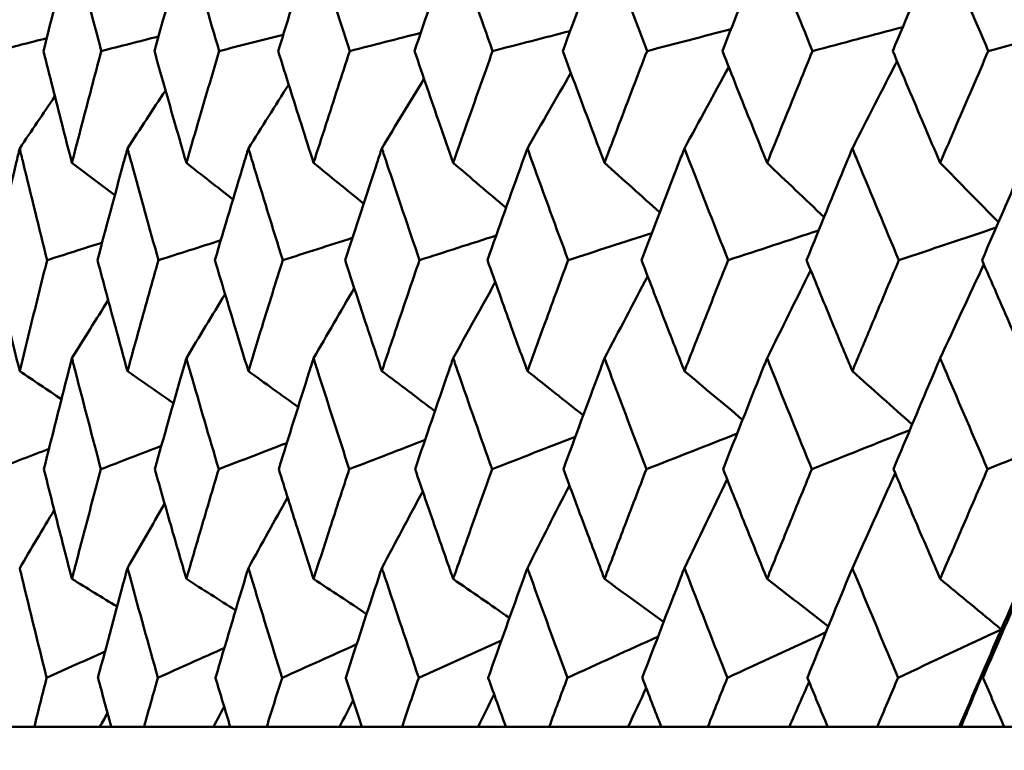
# Model space of a CAD drawing. Header units: millimetres. Extents: x 123 to 2417, y 726 to 3130.
# Tile 78 of 244: x 722.14 to 727.35, y 950.19 to 954.06. Entities that reach past the tile are written whole.
import ezdxf

# ---------------------------------------------------------------- set-up
doc = ezdxf.new("R2010")
doc.units = ezdxf.units.MM
doc.header["$LTSCALE"] = 12
doc.layers.add('Widoczne (ISO)', color=7, linetype='Continuous', lineweight=50)

msp = doc.modelspace()

# ---------------------------------------------------------------- linework, layer by layer
at = {"layer": 'Widoczne (ISO)'}
for p, q in [((722.066, 950.3133), (722.2195, 950.3133)), ((722.5668, 950.3133), (722.2195, 950.3133)), ((722.6262, 950.3133), (722.5668, 950.3133)), ((722.6262, 950.3133), (722.8, 950.3133)), ((723.1671, 950.3133), (722.8, 950.3133)), ((723.256, 950.3133), (723.1671, 950.3133)), ((723.256, 950.3133), (723.4493, 950.3133)), ((723.8347, 950.3133), (723.4493, 950.3133)), ((723.9529, 950.3133), (723.8347, 950.3133)), ((723.9529, 950.3133), (724.1648, 950.3133)), ((724.5671, 950.3133), (724.1648, 950.3133)), ((724.714, 950.3133), (724.5671, 950.3133)), ((724.714, 950.3133), (724.9438, 950.3133)), ((725.3613, 950.3133), (724.9438, 950.3133)), ((725.5363, 950.3133), (725.3613, 950.3133)), ((725.5363, 950.3133), (725.7832, 950.3133)), ((726.2142, 950.3133), (725.7832, 950.3133)), ((726.4167, 950.3133), (726.2142, 950.3133)), ((726.4167, 950.3133), (726.6796, 950.3133)), ((727.1133, 950.3133), (726.6796, 950.3133)), ((727.1225, 950.3133), (727.1133, 950.3133)), ((727.3516, 950.3133), (727.1225, 950.3133)), ((727.3516, 950.3133), (727.6295, 950.3133))]:
    msp.add_line(p, q, dxfattribs=at)
msp.add_circle((740.2385, 990.3133), 50, dxfattribs=at)
for points, knots in [([(722.4184, 954.487), (722.4118, 954.4614), (722.4053, 954.4359), (722.3545, 954.2373), (722.3109, 954.0642), (722.2679, 953.8912)], [0.07138254, 0.07138254, 0.07138254, 0.07138254, 0.08018544, 0.08018544, 0.13983561, 0.13983561, 0.13983561, 0.13983561]), ([(722.5739, 953.8912), (722.528, 954.0642), (722.4828, 954.2372), (722.4316, 954.4358), (722.425, 954.4614), (722.4184, 954.487)], [0.02053386, 0.02053386, 0.02053386, 0.02053386, 0.08016461, 0.08016461, 0.08898694, 0.08898694, 0.08898694, 0.08898694]), ([(723.0237, 954.487), (723.0163, 954.4614), (723.009, 954.4359), (722.952, 954.2373), (722.903, 954.0642), (722.8546, 953.8912)], [0.07138254, 0.07138254, 0.07138254, 0.07138254, 0.08018544, 0.08018544, 0.13983561, 0.13983561, 0.13983561, 0.13983561]), ([(723.1977, 953.8912), (723.1465, 954.0642), (723.0959, 954.2372), (723.0385, 954.4358), (723.0311, 954.4614), (723.0237, 954.487)], [0.02053386, 0.02053386, 0.02053386, 0.02053386, 0.08016461, 0.08016461, 0.08898694, 0.08898694, 0.08898694, 0.08898694]), ([(723.6969, 954.487), (723.6888, 954.4614), (723.6807, 954.4359), (723.6177, 954.2373), (723.5635, 954.0642), (723.5098, 953.8912)], [0.07138254, 0.07138254, 0.07138254, 0.07138254, 0.08018544, 0.08018544, 0.13983561, 0.13983561, 0.13983561, 0.13983561]), ([(723.8887, 953.8912), (723.8323, 954.0642), (723.7766, 954.2372), (723.7132, 954.4358), (723.7051, 954.4614), (723.6969, 954.487)], [0.02053386, 0.02053386, 0.02053386, 0.02053386, 0.08016461, 0.08016461, 0.08898694, 0.08898694, 0.08898694, 0.08898694]), ([(724.4354, 954.487), (724.4266, 954.4614), (724.4177, 954.4359), (724.3491, 954.2373), (724.2898, 954.0642), (724.2311, 953.8912)], [0.07138254, 0.07138254, 0.07138254, 0.07138254, 0.08018544, 0.08018544, 0.13983561, 0.13983561, 0.13983561, 0.13983561]), ([(724.6442, 953.8912), (724.583, 954.0642), (724.5223, 954.2372), (724.4532, 954.4358), (724.4443, 954.4614), (724.4354, 954.487)], [0.02053386, 0.02053386, 0.02053386, 0.02053386, 0.08016461, 0.08016461, 0.08898694, 0.08898694, 0.08898694, 0.08898694]), ([(725.2363, 954.487), (725.2268, 954.4614), (725.2172, 954.4359), (725.1431, 954.2373), (725.0791, 954.0642), (725.0156, 953.8912)], [0.07138254, 0.07138254, 0.07138254, 0.07138254, 0.08018544, 0.08018544, 0.13983561, 0.13983561, 0.13983561, 0.13983561]), ([(725.4613, 953.8912), (725.3954, 954.0642), (725.33, 954.2372), (725.2555, 954.4358), (725.2459, 954.4614), (725.2363, 954.487)], [0.02053386, 0.02053386, 0.02053386, 0.02053386, 0.08016461, 0.08016461, 0.08898694, 0.08898694, 0.08898694, 0.08898694]), ([(726.0964, 954.487), (726.0862, 954.4614), (726.076, 954.4359), (725.9967, 954.2373), (725.9281, 954.0642), (725.8601, 953.8912)], [0.07138254, 0.07138254, 0.07138254, 0.07138254, 0.08018544, 0.08018544, 0.13983561, 0.13983561, 0.13983561, 0.13983561]), ([(726.3367, 953.8912), (726.2664, 954.0642), (726.1965, 954.2372), (726.1169, 954.4358), (726.1066, 954.4614), (726.0964, 954.487)], [0.02053386, 0.02053386, 0.02053386, 0.02053386, 0.08016461, 0.08016461, 0.08898694, 0.08898694, 0.08898694, 0.08898694]), ([(727.0123, 954.487), (727.0015, 954.4614), (726.9906, 954.4359), (726.9065, 954.2373), (726.8337, 954.0642), (726.7614, 953.8912)], [0.07138254, 0.07138254, 0.07138254, 0.07138254, 0.08018544, 0.08018544, 0.13983561, 0.13983561, 0.13983561, 0.13983561]), ([(727.267, 953.8912), (727.1925, 954.0642), (727.1185, 954.2372), (727.034, 954.4358), (727.0232, 954.4614), (727.0123, 954.487)], [0.02053386, 0.02053386, 0.02053386, 0.02053386, 0.08016461, 0.08016461, 0.08898694, 0.08898694, 0.08898694, 0.08898694]), ([(722.2679, 953.8912), (722.3003, 953.7614), (722.3331, 953.6317), (722.3835, 953.4344), (722.4009, 953.3667), (722.4184, 953.299)], [0.01681985, 0.01681985, 0.01681985, 0.01681985, 0.06159108, 0.06159108, 0.08495433, 0.08495433, 0.08495433, 0.08495433]), ([(722.4184, 953.299), (722.4359, 953.3667), (722.4535, 953.4343), (722.5051, 953.6317), (722.5393, 953.7614), (722.5739, 953.8912)], [0.03825175, 0.03825175, 0.03825175, 0.03825175, 0.06160817, 0.06160817, 0.10638617, 0.10638617, 0.10638617, 0.10638617]), ([(722.8546, 953.8912), (722.8911, 953.7614), (722.9279, 953.6317), (722.9846, 953.4344), (723.0041, 953.3667), (723.0237, 953.299)], [0.01681985, 0.01681985, 0.01681985, 0.01681985, 0.06159108, 0.06159108, 0.08495433, 0.08495433, 0.08495433, 0.08495433]), ([(723.0237, 953.299), (723.0433, 953.3667), (723.063, 953.4343), (723.1208, 953.6317), (723.159, 953.7614), (723.1977, 953.8912)], [0.03825175, 0.03825175, 0.03825175, 0.03825175, 0.06160817, 0.06160817, 0.10638617, 0.10638617, 0.10638617, 0.10638617]), ([(723.5098, 953.8912), (723.5503, 953.7614), (723.5911, 953.6317), (723.6537, 953.4344), (723.6753, 953.3667), (723.6969, 953.299)], [0.01681985, 0.01681985, 0.01681985, 0.01681985, 0.06159108, 0.06159108, 0.08495433, 0.08495433, 0.08495433, 0.08495433]), ([(723.6969, 953.299), (723.7186, 953.3667), (723.7403, 953.4343), (723.804, 953.6317), (723.8462, 953.7614), (723.8887, 953.8912)], [0.03825175, 0.03825175, 0.03825175, 0.03825175, 0.06160817, 0.06160817, 0.10638617, 0.10638617, 0.10638617, 0.10638617]), ([(724.2311, 953.8912), (724.2754, 953.7614), (724.3199, 953.6317), (724.3883, 953.4344), (724.4118, 953.3667), (724.4354, 953.299)], [0.01681985, 0.01681985, 0.01681985, 0.01681985, 0.06159108, 0.06159108, 0.08495433, 0.08495433, 0.08495433, 0.08495433]), ([(724.4354, 953.299), (724.459, 953.3667), (724.4827, 953.4343), (724.5521, 953.6317), (724.598, 953.7614), (724.6442, 953.8912)], [0.03825175, 0.03825175, 0.03825175, 0.03825175, 0.06160817, 0.06160817, 0.10638617, 0.10638617, 0.10638617, 0.10638617]), ([(725.0156, 953.8912), (725.0634, 953.7614), (725.1116, 953.6317), (725.1854, 953.4344), (725.2108, 953.3667), (725.2363, 953.299)], [0.01681985, 0.01681985, 0.01681985, 0.01681985, 0.06159108, 0.06159108, 0.08495433, 0.08495433, 0.08495433, 0.08495433]), ([(725.2363, 953.299), (725.2618, 953.3667), (725.2873, 953.4343), (725.3621, 953.6317), (725.4116, 953.7614), (725.4613, 953.8912)], [0.03825175, 0.03825175, 0.03825175, 0.03825175, 0.06160817, 0.06160817, 0.10638617, 0.10638617, 0.10638617, 0.10638617]), ([(725.8601, 953.8912), (725.9114, 953.7614), (725.963, 953.6317), (726.042, 953.4344), (726.0692, 953.3667), (726.0964, 953.299)], [0.01681985, 0.01681985, 0.01681985, 0.01681985, 0.06159108, 0.06159108, 0.08495433, 0.08495433, 0.08495433, 0.08495433]), ([(726.0964, 953.299), (726.1236, 953.3667), (726.151, 953.4343), (726.2309, 953.6317), (726.2836, 953.7614), (726.3367, 953.8912)], [0.03825175, 0.03825175, 0.03825175, 0.03825175, 0.06160817, 0.06160817, 0.10638617, 0.10638617, 0.10638617, 0.10638617]), ([(726.7614, 953.8912), (726.8159, 953.7614), (726.8707, 953.6317), (726.9546, 953.4344), (726.9834, 953.3667), (727.0123, 953.299)], [0.01681985, 0.01681985, 0.01681985, 0.01681985, 0.06159108, 0.06159108, 0.08495433, 0.08495433, 0.08495433, 0.08495433]), ([(727.0123, 953.299), (727.0412, 953.3667), (727.0702, 953.4343), (727.1549, 953.6317), (727.2108, 953.7614), (727.267, 953.8912)], [0.03825175, 0.03825175, 0.03825175, 0.03825175, 0.06160817, 0.06160817, 0.10638617, 0.10638617, 0.10638617, 0.10638617]), ([(722.142, 953.376), (722.1359, 953.3508), (722.1299, 953.3257), (722.0826, 953.1282), (722.042, 952.956), (722.002, 952.7837)], [0.07597559, 0.07597559, 0.07597559, 0.07597559, 0.08464777, 0.08464777, 0.14401425, 0.14401425, 0.14401425, 0.14401425]), ([(722.2871, 952.7837), (722.2442, 952.9559), (722.2019, 953.1281), (722.1542, 953.3255), (722.1481, 953.3508), (722.142, 953.376)], [0.02530969, 0.02530969, 0.02530969, 0.02530969, 0.08465152, 0.08465152, 0.09334823, 0.09334823, 0.09334823, 0.09334823]), ([(722.7124, 953.376), (722.7055, 953.3508), (722.6987, 953.3257), (722.6451, 953.1282), (722.599, 952.956), (722.5536, 952.7837)], [0.07597559, 0.07597559, 0.07597559, 0.07597559, 0.08464777, 0.08464777, 0.14401425, 0.14401425, 0.14401425, 0.14401425]), ([(722.8762, 952.7837), (722.8278, 952.9559), (722.7801, 953.1281), (722.7262, 953.3255), (722.7193, 953.3508), (722.7124, 953.376)], [0.02530969, 0.02530969, 0.02530969, 0.02530969, 0.08465152, 0.08465152, 0.09334823, 0.09334823, 0.09334823, 0.09334823]), ([(723.352, 953.376), (723.3444, 953.3508), (723.3367, 953.3257), (723.2771, 953.1282), (723.2257, 952.956), (723.1749, 952.7837)], [0.07597559, 0.07597559, 0.07597559, 0.07597559, 0.08464777, 0.08464777, 0.14401425, 0.14401425, 0.14401425, 0.14401425]), ([(723.5338, 952.7837), (723.4802, 952.9559), (723.4273, 953.1281), (723.3673, 953.3255), (723.3596, 953.3508), (723.352, 953.376)], [0.02530969, 0.02530969, 0.02530969, 0.02530969, 0.08465152, 0.08465152, 0.09334823, 0.09334823, 0.09334823, 0.09334823]), ([(724.0582, 953.376), (724.0498, 953.3508), (724.0415, 953.3257), (723.9761, 953.1282), (723.9196, 952.956), (723.8637, 952.7837)], [0.07597559, 0.07597559, 0.07597559, 0.07597559, 0.08464777, 0.08464777, 0.14401425, 0.14401425, 0.14401425, 0.14401425]), ([(724.2573, 952.7837), (724.1987, 952.9559), (724.1408, 953.1281), (724.075, 953.3255), (724.0666, 953.3508), (724.0582, 953.376)], [0.02530969, 0.02530969, 0.02530969, 0.02530969, 0.08465152, 0.08465152, 0.09334823, 0.09334823, 0.09334823, 0.09334823]), ([(724.8283, 953.376), (724.8192, 953.3508), (724.8101, 953.3257), (724.7392, 953.1282), (724.6778, 952.956), (724.617, 952.7837)], [0.07597559, 0.07597559, 0.07597559, 0.07597559, 0.08464777, 0.08464777, 0.14401425, 0.14401425, 0.14401425, 0.14401425]), ([(725.0439, 952.7837), (724.9806, 952.9559), (724.9178, 953.1281), (724.8465, 953.3255), (724.8374, 953.3508), (724.8283, 953.376)], [0.02530969, 0.02530969, 0.02530969, 0.02530969, 0.08465152, 0.08465152, 0.09334823, 0.09334823, 0.09334823, 0.09334823]), ([(725.6592, 953.376), (725.6494, 953.3508), (725.6397, 953.3257), (725.5635, 953.1282), (725.4975, 952.956), (725.432, 952.7837)], [0.07597559, 0.07597559, 0.07597559, 0.07597559, 0.08464777, 0.08464777, 0.14401425, 0.14401425, 0.14401425, 0.14401425]), ([(725.8904, 952.7837), (725.8226, 952.9559), (725.7553, 953.1281), (725.6787, 953.3255), (725.6689, 953.3508), (725.6592, 953.376)], [0.02530969, 0.02530969, 0.02530969, 0.02530969, 0.08465152, 0.08465152, 0.09334823, 0.09334823, 0.09334823, 0.09334823]), ([(726.5476, 953.376), (726.5372, 953.3508), (726.5269, 953.3257), (726.4457, 953.1282), (726.3753, 952.956), (726.3054, 952.7837)], [0.07597559, 0.07597559, 0.07597559, 0.07597559, 0.08464777, 0.08464777, 0.14401425, 0.14401425, 0.14401425, 0.14401425]), ([(726.7936, 952.7837), (726.7215, 952.9559), (726.6499, 953.1281), (726.5684, 953.3255), (726.558, 953.3508), (726.5476, 953.376)], [0.02530969, 0.02530969, 0.02530969, 0.02530969, 0.08465152, 0.08465152, 0.09334823, 0.09334823, 0.09334823, 0.09334823]), ([(727.4901, 953.376), (727.4791, 953.3508), (727.4681, 953.3257), (727.3823, 953.1282), (727.3078, 952.956), (727.2339, 952.7837)], [0.07597559, 0.07597559, 0.07597559, 0.07597559, 0.08464777, 0.08464777, 0.14401425, 0.14401425, 0.14401425, 0.14401425]), ([(722.002, 952.7837), (722.0294, 952.6663), (722.0572, 952.549), (722.104, 952.3532), (722.1229, 952.2747), (722.142, 952.1962)], [0.02104899, 0.02104899, 0.02104899, 0.02104899, 0.0615671, 0.0615671, 0.08866561, 0.08866561, 0.08866561, 0.08866561]), ([(722.142, 952.1962), (722.161, 952.2747), (722.1802, 952.3531), (722.2284, 952.549), (722.2576, 952.6663), (722.2871, 952.7837)], [0.03448054, 0.03448054, 0.03448054, 0.03448054, 0.06157222, 0.06157222, 0.10209717, 0.10209717, 0.10209717, 0.10209717]), ([(722.5536, 952.7837), (722.5848, 952.6663), (722.6163, 952.549), (722.6694, 952.3532), (722.6908, 952.2747), (722.7124, 952.1962)], [0.02104899, 0.02104899, 0.02104899, 0.02104899, 0.0615671, 0.0615671, 0.08866561, 0.08866561, 0.08866561, 0.08866561]), ([(722.7124, 952.1962), (722.734, 952.2747), (722.7556, 952.3531), (722.8101, 952.549), (722.843, 952.6663), (722.8762, 952.7837)], [0.03448054, 0.03448054, 0.03448054, 0.03448054, 0.06157222, 0.06157222, 0.10209717, 0.10209717, 0.10209717, 0.10209717]), ([(723.1749, 952.7837), (723.2098, 952.6663), (723.245, 952.549), (723.3042, 952.3532), (723.328, 952.2747), (723.352, 952.1962)], [0.02104899, 0.02104899, 0.02104899, 0.02104899, 0.0615671, 0.0615671, 0.08866561, 0.08866561, 0.08866561, 0.08866561]), ([(723.352, 952.1962), (723.3759, 952.2747), (723.4, 952.3531), (723.4605, 952.549), (723.497, 952.6663), (723.5338, 952.7837)], [0.03448054, 0.03448054, 0.03448054, 0.03448054, 0.06157222, 0.06157222, 0.10209717, 0.10209717, 0.10209717, 0.10209717]), ([(723.8637, 952.7837), (723.902, 952.6663), (723.9407, 952.549), (724.0057, 952.3532), (724.0319, 952.2747), (724.0582, 952.1962)], [0.02104899, 0.02104899, 0.02104899, 0.02104899, 0.0615671, 0.0615671, 0.08866561, 0.08866561, 0.08866561, 0.08866561]), ([(724.0582, 952.1962), (724.0845, 952.2747), (724.1109, 952.3531), (724.1771, 952.549), (724.2171, 952.6663), (724.2573, 952.7837)], [0.03448054, 0.03448054, 0.03448054, 0.03448054, 0.06157222, 0.06157222, 0.10209717, 0.10209717, 0.10209717, 0.10209717]), ([(724.617, 952.7837), (724.6588, 952.6663), (724.7008, 952.549), (724.7713, 952.3532), (724.7997, 952.2747), (724.8283, 952.1962)], [0.02104899, 0.02104899, 0.02104899, 0.02104899, 0.0615671, 0.0615671, 0.08866561, 0.08866561, 0.08866561, 0.08866561]), ([(724.8283, 952.1962), (724.8568, 952.2747), (724.8854, 952.3531), (724.9571, 952.549), (725.0004, 952.6663), (725.0439, 952.7837)], [0.03448054, 0.03448054, 0.03448054, 0.03448054, 0.06157222, 0.06157222, 0.10209717, 0.10209717, 0.10209717, 0.10209717]), ([(725.432, 952.7837), (725.4769, 952.6663), (725.5221, 952.549), (725.598, 952.3532), (725.6285, 952.2747), (725.6592, 952.1962)], [0.02104899, 0.02104899, 0.02104899, 0.02104899, 0.0615671, 0.0615671, 0.08866561, 0.08866561, 0.08866561, 0.08866561]), ([(725.6592, 952.1962), (725.6898, 952.2747), (725.7205, 952.3531), (725.7975, 952.549), (725.8438, 952.6663), (725.8904, 952.7837)], [0.03448054, 0.03448054, 0.03448054, 0.03448054, 0.06157222, 0.06157222, 0.10209717, 0.10209717, 0.10209717, 0.10209717]), ([(726.3054, 952.7837), (726.3534, 952.6663), (726.4016, 952.549), (726.4825, 952.3532), (726.515, 952.2747), (726.5476, 952.1962)], [0.02104899, 0.02104899, 0.02104899, 0.02104899, 0.0615671, 0.0615671, 0.08866561, 0.08866561, 0.08866561, 0.08866561]), ([(726.5476, 952.1962), (726.5802, 952.2747), (726.6129, 952.3531), (726.6948, 952.549), (726.7441, 952.6663), (726.7936, 952.7837)], [0.03448054, 0.03448054, 0.03448054, 0.03448054, 0.06157222, 0.06157222, 0.10209717, 0.10209717, 0.10209717, 0.10209717]), ([(727.2339, 952.7837), (727.2846, 952.6663), (727.3357, 952.549), (727.4212, 952.3532), (727.4556, 952.2747), (727.4901, 952.1962)], [0.02104899, 0.02104899, 0.02104899, 0.02104899, 0.0615671, 0.0615671, 0.08866561, 0.08866561, 0.08866561, 0.08866561]), ([(722.4184, 952.2646), (722.4122, 952.2404), (722.406, 952.2162), (722.356, 952.0204), (722.3127, 951.8488), (722.2701, 951.6772)], [0.0806421, 0.0806421, 0.0806421, 0.0806421, 0.08897282, 0.08897282, 0.14811965, 0.14811965, 0.14811965, 0.14811965]), ([(722.5716, 951.6772), (722.5262, 951.8487), (722.4813, 952.0202), (722.4309, 952.216), (722.4246, 952.2403), (722.4184, 952.2646)], [0.02983351, 0.02983351, 0.02983351, 0.02983351, 0.0889495, 0.0889495, 0.09731113, 0.09731113, 0.09731113, 0.09731113]), ([(723.0237, 952.2646), (723.0167, 952.2404), (723.0098, 952.2162), (722.9536, 952.0204), (722.905, 951.8488), (722.857, 951.6772)], [0.0806421, 0.0806421, 0.0806421, 0.0806421, 0.08897282, 0.08897282, 0.14811965, 0.14811965, 0.14811965, 0.14811965]), ([(723.1951, 951.6772), (723.1444, 951.8487), (723.0942, 952.0202), (723.0377, 952.216), (723.0307, 952.2403), (723.0237, 952.2646)], [0.02983351, 0.02983351, 0.02983351, 0.02983351, 0.0889495, 0.0889495, 0.09731113, 0.09731113, 0.09731113, 0.09731113]), ([(723.6969, 952.2646), (723.6892, 952.2404), (723.6816, 952.2162), (723.6195, 952.0204), (723.5657, 951.8488), (723.5125, 951.6772)], [0.0806421, 0.0806421, 0.0806421, 0.0806421, 0.08897282, 0.08897282, 0.14811965, 0.14811965, 0.14811965, 0.14811965]), ([(723.8859, 951.6772), (723.83, 951.8487), (723.7748, 952.0202), (723.7124, 952.216), (723.7046, 952.2403), (723.6969, 952.2646)], [0.02983351, 0.02983351, 0.02983351, 0.02983351, 0.0889495, 0.0889495, 0.09731113, 0.09731113, 0.09731113, 0.09731113]), ([(724.4354, 952.2646), (724.4271, 952.2404), (724.4187, 952.2162), (724.351, 952.0204), (724.2923, 951.8488), (724.2341, 951.6772)], [0.0806421, 0.0806421, 0.0806421, 0.0806421, 0.08897282, 0.08897282, 0.14811965, 0.14811965, 0.14811965, 0.14811965]), ([(724.6412, 951.6772), (724.5805, 951.8487), (724.5203, 952.0202), (724.4523, 952.216), (724.4438, 952.2403), (724.4354, 952.2646)], [0.02983351, 0.02983351, 0.02983351, 0.02983351, 0.0889495, 0.0889495, 0.09731113, 0.09731113, 0.09731113, 0.09731113]), ([(725.2363, 952.2646), (725.2273, 952.2404), (725.2182, 952.2162), (725.1452, 952.0204), (725.0817, 951.8488), (725.0187, 951.6772)], [0.0806421, 0.0806421, 0.0806421, 0.0806421, 0.08897282, 0.08897282, 0.14811965, 0.14811965, 0.14811965, 0.14811965]), ([(725.458, 951.6772), (725.3927, 951.8487), (725.3278, 952.0202), (725.2545, 952.216), (725.2454, 952.2403), (725.2363, 952.2646)], [0.02983351, 0.02983351, 0.02983351, 0.02983351, 0.0889495, 0.0889495, 0.09731113, 0.09731113, 0.09731113, 0.09731113]), ([(726.0964, 952.2646), (726.0867, 952.2404), (726.0771, 952.2162), (725.999, 952.0204), (725.931, 951.8488), (725.8635, 951.6772)], [0.0806421, 0.0806421, 0.0806421, 0.0806421, 0.08897282, 0.08897282, 0.14811965, 0.14811965, 0.14811965, 0.14811965]), ([(726.3332, 951.6772), (726.2635, 951.8487), (726.1942, 952.0202), (726.1158, 952.216), (726.1061, 952.2403), (726.0964, 952.2646)], [0.02983351, 0.02983351, 0.02983351, 0.02983351, 0.0889495, 0.0889495, 0.09731113, 0.09731113, 0.09731113, 0.09731113]), ([(727.0123, 952.2646), (727.002, 952.2404), (726.9918, 952.2162), (726.9089, 952.0204), (726.8367, 951.8488), (726.765, 951.6772)], [0.0806421, 0.0806421, 0.0806421, 0.0806421, 0.08897282, 0.08897282, 0.14811965, 0.14811965, 0.14811965, 0.14811965]), ([(727.2632, 951.6772), (727.1894, 951.8487), (727.1161, 952.0202), (727.0329, 952.216), (727.0226, 952.2403), (727.0123, 952.2646)], [0.02983351, 0.02983351, 0.02983351, 0.02983351, 0.0889495, 0.0889495, 0.09731113, 0.09731113, 0.09731113, 0.09731113]), ([(722.2701, 951.6772), (722.2964, 951.5723), (722.3229, 951.4675), (722.3724, 951.2737), (722.3953, 951.1848), (722.4184, 951.0959)], [0.02528165, 0.02528165, 0.02528165, 0.02528165, 0.06150593, 0.06150593, 0.09223152, 0.09223152, 0.09223152, 0.09223152]), ([(722.4184, 951.0959), (722.4415, 951.1848), (722.4647, 951.2737), (722.5157, 951.4674), (722.5436, 951.5723), (722.5716, 951.6772)], [0.03078053, 0.03078053, 0.03078053, 0.03078053, 0.06149921, 0.06149921, 0.09773041, 0.09773041, 0.09773041, 0.09773041]), ([(722.857, 951.6772), (722.8866, 951.5723), (722.9165, 951.4675), (722.9721, 951.2737), (722.9978, 951.1848), (723.0237, 951.0959)], [0.02528165, 0.02528165, 0.02528165, 0.02528165, 0.06150593, 0.06150593, 0.09223152, 0.09223152, 0.09223152, 0.09223152]), ([(723.0237, 951.0959), (723.0496, 951.1848), (723.0756, 951.2737), (723.1327, 951.4674), (723.1638, 951.5723), (723.1951, 951.6772)], [0.03078053, 0.03078053, 0.03078053, 0.03078053, 0.06149921, 0.06149921, 0.09773041, 0.09773041, 0.09773041, 0.09773041]), ([(723.5125, 951.6772), (723.5454, 951.5723), (723.5784, 951.4675), (723.6399, 951.2737), (723.6683, 951.1848), (723.6969, 951.0959)], [0.02528165, 0.02528165, 0.02528165, 0.02528165, 0.06150593, 0.06150593, 0.09223152, 0.09223152, 0.09223152, 0.09223152]), ([(723.6969, 951.0959), (723.7255, 951.1848), (723.7542, 951.2737), (723.8171, 951.4674), (723.8514, 951.5723), (723.8859, 951.6772)], [0.03078053, 0.03078053, 0.03078053, 0.03078053, 0.06149921, 0.06149921, 0.09773041, 0.09773041, 0.09773041, 0.09773041]), ([(724.2341, 951.6772), (724.27, 951.5723), (724.3061, 951.4675), (724.3733, 951.2737), (724.4043, 951.1848), (724.4354, 951.0959)], [0.02528165, 0.02528165, 0.02528165, 0.02528165, 0.06150593, 0.06150593, 0.09223152, 0.09223152, 0.09223152, 0.09223152]), ([(724.4354, 951.0959), (724.4666, 951.1848), (724.4979, 951.2737), (724.5664, 951.4674), (724.6037, 951.5723), (724.6412, 951.6772)], [0.03078053, 0.03078053, 0.03078053, 0.03078053, 0.06149921, 0.06149921, 0.09773041, 0.09773041, 0.09773041, 0.09773041]), ([(725.0187, 951.6772), (725.0576, 951.5723), (725.0966, 951.4675), (725.1692, 951.2737), (725.2027, 951.1848), (725.2363, 951.0959)], [0.02528165, 0.02528165, 0.02528165, 0.02528165, 0.06150593, 0.06150593, 0.09223152, 0.09223152, 0.09223152, 0.09223152]), ([(725.2363, 951.0959), (725.2699, 951.1848), (725.3037, 951.2737), (725.3775, 951.4674), (725.4177, 951.5723), (725.458, 951.6772)], [0.03078053, 0.03078053, 0.03078053, 0.03078053, 0.06149921, 0.06149921, 0.09773041, 0.09773041, 0.09773041, 0.09773041]), ([(725.8635, 951.6772), (725.9051, 951.5723), (725.947, 951.4675), (726.0247, 951.2737), (726.0605, 951.1848), (726.0964, 951.0959)], [0.02528165, 0.02528165, 0.02528165, 0.02528165, 0.06150593, 0.06150593, 0.09223152, 0.09223152, 0.09223152, 0.09223152]), ([(726.0964, 951.0959), (726.1323, 951.1848), (726.1684, 951.2737), (726.2473, 951.4674), (726.2902, 951.5723), (726.3332, 951.6772)], [0.03078053, 0.03078053, 0.03078053, 0.03078053, 0.06149921, 0.06149921, 0.09773041, 0.09773041, 0.09773041, 0.09773041]), ([(726.765, 951.6772), (726.8092, 951.5723), (726.8537, 951.4675), (726.9362, 951.2737), (726.9742, 951.1848), (727.0123, 951.0959)], [0.02528165, 0.02528165, 0.02528165, 0.02528165, 0.06150593, 0.06150593, 0.09223152, 0.09223152, 0.09223152, 0.09223152]), ([(727.0123, 951.0959), (727.0504, 951.1848), (727.0887, 951.2737), (727.1723, 951.4674), (727.2177, 951.5723), (727.2632, 951.6772)], [0.03078053, 0.03078053, 0.03078053, 0.03078053, 0.06149921, 0.06149921, 0.09773041, 0.09773041, 0.09773041, 0.09773041]), ([(722.2845, 950.5725), (722.2402, 950.7498), (722.1967, 950.9272), (722.1499, 951.1209), (722.1459, 951.1372), (722.142, 951.1536)], [0.0297954, 0.0297954, 0.0297954, 0.0297954, 0.09092493, 0.09092493, 0.09655955, 0.09655955, 0.09655955, 0.09655955]), ([(722.7124, 951.1536), (722.708, 951.1373), (722.7036, 951.1211), (722.6509, 950.9274), (722.6033, 950.75), (722.5563, 950.5725)], [0.0853813, 0.0853813, 0.0853813, 0.0853813, 0.09097809, 0.09097809, 0.15214536, 0.15214536, 0.15214536, 0.15214536]), ([(722.8732, 950.5725), (722.8234, 950.7498), (722.7742, 950.9272), (722.7213, 951.1209), (722.7169, 951.1372), (722.7124, 951.1536)], [0.0297954, 0.0297954, 0.0297954, 0.0297954, 0.09092493, 0.09092493, 0.09655955, 0.09655955, 0.09655955, 0.09655955]), ([(723.352, 951.1536), (723.3471, 951.1373), (723.3421, 951.1211), (723.2835, 950.9274), (723.2305, 950.75), (723.1781, 950.5725)], [0.0853813, 0.0853813, 0.0853813, 0.0853813, 0.09097809, 0.09097809, 0.15214536, 0.15214536, 0.15214536, 0.15214536]), ([(723.5305, 950.5725), (723.4753, 950.7498), (723.4207, 950.9272), (723.3619, 951.1209), (723.3569, 951.1372), (723.352, 951.1536)], [0.0297954, 0.0297954, 0.0297954, 0.0297954, 0.09092493, 0.09092493, 0.09655955, 0.09655955, 0.09655955, 0.09655955]), ([(724.0582, 951.1536), (724.0528, 951.1373), (724.0474, 951.1211), (723.9831, 950.9274), (723.9248, 950.75), (723.8671, 950.5725)], [0.0853813, 0.0853813, 0.0853813, 0.0853813, 0.09097809, 0.09097809, 0.15214536, 0.15214536, 0.15214536, 0.15214536]), ([(724.2537, 950.5725), (724.1933, 950.7498), (724.1336, 950.9272), (724.0691, 951.1209), (724.0636, 951.1372), (724.0582, 951.1536)], [0.0297954, 0.0297954, 0.0297954, 0.0297954, 0.09092493, 0.09092493, 0.09655955, 0.09655955, 0.09655955, 0.09655955]), ([(724.8283, 951.1536), (724.8224, 951.1373), (724.8166, 951.1211), (724.7468, 950.9274), (724.6835, 950.75), (724.6207, 950.5725)], [0.0853813, 0.0853813, 0.0853813, 0.0853813, 0.09097809, 0.09097809, 0.15214536, 0.15214536, 0.15214536, 0.15214536]), ([(725.04, 950.5725), (724.9747, 950.7498), (724.91, 950.9272), (724.8401, 951.1209), (724.8342, 951.1372), (724.8283, 951.1536)], [0.0297954, 0.0297954, 0.0297954, 0.0297954, 0.09092493, 0.09092493, 0.09655955, 0.09655955, 0.09655955, 0.09655955]), ([(725.6592, 951.1536), (725.6529, 951.1373), (725.6466, 951.1211), (725.5717, 950.9274), (725.5036, 950.75), (725.436, 950.5725)], [0.0853813, 0.0853813, 0.0853813, 0.0853813, 0.09097809, 0.09097809, 0.15214536, 0.15214536, 0.15214536, 0.15214536]), ([(725.8862, 950.5725), (725.8163, 950.7498), (725.747, 950.9272), (725.6718, 951.1209), (725.6655, 951.1372), (725.6592, 951.1536)], [0.0297954, 0.0297954, 0.0297954, 0.0297954, 0.09092493, 0.09092493, 0.09655955, 0.09655955, 0.09655955, 0.09655955]), ([(726.5476, 951.1536), (726.5409, 951.1373), (726.5342, 951.1211), (726.4544, 950.9274), (726.3818, 950.75), (726.3097, 950.5725)], [0.0853813, 0.0853813, 0.0853813, 0.0853813, 0.09097809, 0.09097809, 0.15214536, 0.15214536, 0.15214536, 0.15214536]), ([(726.7892, 950.5725), (726.7149, 950.7498), (726.6411, 950.9272), (726.5611, 951.1209), (726.5543, 951.1372), (726.5476, 951.1536)], [0.0297954, 0.0297954, 0.0297954, 0.0297954, 0.09092493, 0.09092493, 0.09655955, 0.09655955, 0.09655955, 0.09655955]), ([(727.4901, 951.1536), (727.483, 951.1373), (727.4759, 951.1211), (727.3916, 950.9274), (727.3147, 950.75), (727.2384, 950.5725)], [0.0853813, 0.0853813, 0.0853813, 0.0853813, 0.09097809, 0.09097809, 0.15214536, 0.15214536, 0.15214536, 0.15214536]), ([(722.2195, 950.3133), (722.2409, 950.3991), (722.2624, 950.485), (722.2842, 950.5715), (722.2843, 950.572), (722.2845, 950.5725)], [0, 0, 0, 0, 0.02969567, 0.02969567, 0.02988021, 0.02988021, 0.02988021, 0.02988021]), ([(722.5563, 950.5725), (722.5565, 950.572), (722.5566, 950.5715), (722.5798, 950.485), (722.6029, 950.3991), (722.6262, 950.3133)], [0.02951568, 0.02951568, 0.02951568, 0.02951568, 0.02969929, 0.02969929, 0.05939589, 0.05939589, 0.05939589, 0.05939589]), ([(722.8, 950.3133), (722.8241, 950.3991), (722.8483, 950.485), (722.8729, 950.5715), (722.873, 950.572), (722.8732, 950.5725)], [0, 0, 0, 0, 0.02969567, 0.02969567, 0.02988021, 0.02988021, 0.02988021, 0.02988021]), ([(723.1781, 950.5725), (723.1782, 950.572), (723.1784, 950.5715), (723.2042, 950.485), (723.23, 950.3991), (723.256, 950.3133)], [0.02951568, 0.02951568, 0.02951568, 0.02951568, 0.02969929, 0.02969929, 0.05939589, 0.05939589, 0.05939589, 0.05939589]), ([(723.4493, 950.3133), (723.476, 950.3991), (723.5029, 950.485), (723.5301, 950.5715), (723.5303, 950.572), (723.5305, 950.5725)], [0, 0, 0, 0, 0.02969567, 0.02969567, 0.02988021, 0.02988021, 0.02988021, 0.02988021]), ([(723.8671, 950.5725), (723.8673, 950.572), (723.8674, 950.5715), (723.8959, 950.485), (723.9243, 950.3991), (723.9529, 950.3133)], [0.02951568, 0.02951568, 0.02951568, 0.02951568, 0.02969929, 0.02969929, 0.05939589, 0.05939589, 0.05939589, 0.05939589]), ([(724.1648, 950.3133), (724.1941, 950.3991), (724.2236, 950.485), (724.2533, 950.5715), (724.2535, 950.572), (724.2537, 950.5725)], [0, 0, 0, 0, 0.02969567, 0.02969567, 0.02988021, 0.02988021, 0.02988021, 0.02988021]), ([(724.6207, 950.5725), (724.6209, 950.572), (724.6211, 950.5715), (724.652, 950.485), (724.6829, 950.3991), (724.714, 950.3133)], [0.02951568, 0.02951568, 0.02951568, 0.02951568, 0.02969929, 0.02969929, 0.05939589, 0.05939589, 0.05939589, 0.05939589]), ([(724.9438, 950.3133), (724.9756, 950.3991), (725.0074, 950.485), (725.0396, 950.5715), (725.0398, 950.572), (725.04, 950.5725)], [0, 0, 0, 0, 0.02969567, 0.02969567, 0.02988021, 0.02988021, 0.02988021, 0.02988021]), ([(725.436, 950.5725), (725.4362, 950.572), (725.4364, 950.5715), (725.4697, 950.485), (725.5029, 950.3991), (725.5363, 950.3133)], [0.02951568, 0.02951568, 0.02951568, 0.02951568, 0.02969929, 0.02969929, 0.05939589, 0.05939589, 0.05939589, 0.05939589]), ([(725.7832, 950.3133), (725.8172, 950.3991), (725.8513, 950.485), (725.8858, 950.5715), (725.886, 950.572), (725.8862, 950.5725)], [0, 0, 0, 0, 0.02969567, 0.02969567, 0.02988021, 0.02988021, 0.02988021, 0.02988021]), ([(726.3097, 950.5725), (726.3099, 950.572), (726.3102, 950.5715), (726.3457, 950.485), (726.3811, 950.3991), (726.4167, 950.3133)], [0.02951568, 0.02951568, 0.02951568, 0.02951568, 0.02969929, 0.02969929, 0.05939589, 0.05939589, 0.05939589, 0.05939589]), ([(726.6796, 950.3133), (726.7158, 950.3991), (726.7521, 950.485), (726.7887, 950.5715), (726.7889, 950.572), (726.7892, 950.5725)], [0, 0, 0, 0, 0.02969567, 0.02969567, 0.02988021, 0.02988021, 0.02988021, 0.02988021]), ([(727.2384, 950.5725), (727.2386, 950.572), (727.2389, 950.5715), (727.2765, 950.485), (727.314, 950.3991), (727.3516, 950.3133)], [0.02951568, 0.02951568, 0.02951568, 0.02951568, 0.02969929, 0.02969929, 0.05939589, 0.05939589, 0.05939589, 0.05939589])]:
    msp.add_open_spline(points, degree=3, knots=knots, dxfattribs=at)
for points in [[(725.0545, 953.9971), (724.9177, 953.9618), (724.781, 953.9265), (724.6442, 953.8912)], [(725.9058, 954.0073), (725.7577, 953.9686), (725.6095, 953.9299), (725.4613, 953.8912)], [(726.8145, 954.018), (726.6552, 953.9757), (726.496, 953.9335), (726.3367, 953.8912)], [(727.7769, 954.0294), (727.6069, 953.9833), (727.437, 953.9372), (727.267, 953.8912)], [(722.2848, 953.959), (722.1965, 953.9364), (722.1082, 953.9138), (722.0199, 953.8912)], [(722.8762, 953.9682), (722.7754, 953.9425), (722.6747, 953.9168), (722.5739, 953.8912)], [(723.5367, 953.9776), (723.4237, 953.9488), (723.3107, 953.92), (723.1977, 953.8912)], [(724.2637, 953.9872), (724.1387, 953.9552), (724.0137, 953.9232), (723.8887, 953.8912)], [(726.5476, 953.376), (726.6261, 953.53), (726.705, 953.6838), (726.784, 953.8373)], [(725.6592, 953.376), (725.7371, 953.5196), (725.8153, 953.663), (725.8938, 953.8061)], [(724.0582, 953.376), (724.1323, 953.499), (724.2067, 953.6219), (724.2812, 953.7446)], [(724.8283, 953.376), (724.9048, 953.5093), (724.9815, 953.6424), (725.0584, 953.7753)], [(722.7124, 953.376), (722.7793, 953.4784), (722.8463, 953.5808), (722.9135, 953.683)], [(723.352, 953.376), (723.4229, 953.4888), (723.494, 953.6015), (723.5653, 953.714)], [(722.142, 953.376), (722.2039, 953.4679), (722.266, 953.5597), (722.3282, 953.6515)], [(722.4184, 953.299), (722.494, 953.2418), (722.5696, 953.1847), (722.6452, 953.1276)], [(723.0237, 953.299), (723.106, 953.2345), (723.1883, 953.1701), (723.2706, 953.1058)], [(723.6969, 953.299), (723.7851, 953.2271), (723.8733, 953.1553), (723.9616, 953.0835)], [(724.4354, 953.299), (724.5287, 953.2194), (724.6219, 953.14), (724.7152, 953.0606)], [(725.2363, 953.299), (725.3337, 953.2115), (725.4311, 953.1241), (725.5285, 953.0367)], [(726.0964, 953.299), (726.1969, 953.2031), (726.2975, 953.1074), (726.3982, 953.0117)], [(727.0123, 953.299), (727.115, 953.1943), (727.2178, 953.0897), (727.3206, 952.9852)], [(727.3081, 952.9562), (727.1366, 952.8987), (726.9651, 952.8412), (726.7936, 952.7837)], [(723.902, 952.9015), (723.7792, 952.8622), (723.6565, 952.823), (723.5338, 952.7837)], [(724.6632, 952.9143), (724.5279, 952.8708), (724.3926, 952.8272), (724.2573, 952.7837)], [(725.4868, 952.9276), (725.3392, 952.8796), (725.1915, 952.8317), (725.0439, 952.7837)], [(726.3696, 952.9415), (726.2099, 952.8889), (726.0501, 952.8363), (725.8904, 952.7837)], [(722.5782, 952.8769), (722.4812, 952.8458), (722.3841, 952.8148), (722.2871, 952.7837)], [(723.2061, 952.8891), (723.0961, 952.8539), (722.9861, 952.8188), (722.8762, 952.7837)], [(727.0123, 952.2646), (727.089, 952.4307), (727.166, 952.5965), (727.2432, 952.762)], [(725.2363, 952.2646), (725.3122, 952.4094), (725.3883, 952.5541), (725.4647, 952.6985)], [(726.0964, 952.2646), (726.1731, 952.42), (726.2501, 952.5751), (726.3274, 952.73)], [(723.6969, 952.2646), (723.7685, 952.3885), (723.8402, 952.5122), (723.9122, 952.6358)], [(724.4354, 952.2646), (724.5096, 952.399), (724.5839, 952.5332), (724.6585, 952.6672)], [(723.0237, 952.2646), (723.0918, 952.3779), (723.1601, 952.4911), (723.2285, 952.6041)], [(722.4184, 952.2646), (722.4822, 952.3671), (722.5461, 952.4696), (722.6102, 952.5719)], [(722.142, 952.1962), (722.2156, 952.1466), (722.2893, 952.0969), (722.363, 952.0473)], [(722.7124, 952.1962), (722.7935, 952.1398), (722.8746, 952.0833), (722.9557, 952.0269)], [(723.352, 952.1962), (723.4397, 952.1328), (723.5274, 952.0694), (723.6152, 952.0061)], [(724.0582, 952.1962), (724.1517, 952.1256), (724.2453, 952.0551), (724.3389, 951.9846)], [(724.8283, 952.1962), (724.9268, 952.1182), (725.0253, 952.0402), (725.1239, 951.9623)], [(725.6592, 952.1962), (725.7617, 952.1104), (725.8642, 952.0246), (725.9668, 951.9389)], [(726.5476, 952.1962), (726.6531, 952.1021), (726.7587, 952.0081), (726.8643, 951.9142)], [(725.9378, 951.8655), (725.7778, 951.8028), (725.6179, 951.74), (725.458, 951.6772)], [(726.8516, 951.8839), (726.6788, 951.815), (726.506, 951.7461), (726.3332, 951.6772)], [(727.8033, 951.8968), (727.6233, 951.8236), (727.4433, 951.7504), (727.2632, 951.6772)], [(727.8033, 951.8968), (727.6453, 951.5406), (727.4893, 951.1845), (727.3352, 950.8287)], [(723.5556, 951.8156), (723.4354, 951.7695), (723.3153, 951.7233), (723.1951, 951.6772)], [(724.2866, 951.8316), (724.153, 951.7801), (724.0194, 951.7287), (723.8859, 951.6772)], [(725.0817, 951.8482), (724.9348, 951.7912), (724.788, 951.7342), (724.6412, 951.6772)], [(722.2969, 951.7849), (722.2039, 951.749), (722.1109, 951.7131), (722.0179, 951.6772)], [(722.8915, 951.8001), (722.7849, 951.7592), (722.6783, 951.7182), (722.5716, 951.6772)], [(726.5476, 951.1536), (726.6228, 951.3212), (726.6983, 951.4885), (726.7741, 951.6555)], [(725.6592, 951.1536), (725.7341, 951.3104), (725.8094, 951.467), (725.8849, 951.6234)], [(724.0582, 951.1536), (724.13, 951.2891), (724.2021, 951.4244), (724.2745, 951.5595)], [(724.8283, 951.1536), (724.9021, 951.2997), (724.9762, 951.4457), (725.0506, 951.5914)], [(722.7124, 951.1536), (722.7777, 951.2673), (722.8432, 951.3809), (722.9089, 951.4943)], [(723.352, 951.1536), (723.421, 951.2783), (723.4902, 951.4028), (723.5596, 951.5272)], [(722.142, 951.1536), (722.2028, 951.256), (722.2637, 951.3584), (722.3247, 951.4606)], [(722.4184, 951.0959), (722.4979, 951.047), (722.5774, 950.9981), (722.657, 950.9492)], [(723.0237, 951.0959), (723.1106, 951.0405), (723.1976, 950.9852), (723.2845, 950.93)], [(723.6969, 951.0959), (723.7905, 951.0339), (723.884, 950.972), (723.9776, 950.9101)], [(724.4354, 951.0959), (724.5347, 951.027), (724.6341, 950.9582), (724.7334, 950.8894)], [(725.2363, 951.0959), (725.3405, 951.0198), (725.4447, 950.9437), (725.5489, 950.8678)], [(726.0964, 951.0959), (726.2045, 951.0121), (726.3126, 950.9284), (726.4208, 950.8448)], [(727.0123, 951.0959), (727.1199, 951.0067), (727.2275, 950.9176), (727.3352, 950.8287)], [(726.4078, 950.8131), (726.2339, 950.7329), (726.0601, 950.6527), (725.8862, 950.5725)], [(727.3352, 950.8287), (727.1532, 950.7433), (726.9712, 950.6579), (726.7892, 950.5725)], [(727.3352, 950.8287), (727.2608, 950.6568), (727.1868, 950.485), (727.1133, 950.3133)], [(727.1225, 950.3133), (727.193, 950.4854), (727.264, 950.6572), (727.3352, 950.8287)], [(727.3352, 950.8287), (727.3028, 950.7433), (727.2706, 950.6579), (727.2384, 950.5725)], [(724.6908, 950.7698), (724.5451, 950.7041), (724.3994, 950.6383), (724.2537, 950.5725)], [(725.5194, 950.7908), (725.3596, 950.7181), (725.1998, 950.6453), (725.04, 950.5725)], [(722.5933, 950.7116), (722.4903, 950.6652), (722.3874, 950.6189), (722.2845, 950.5725)], [(723.2249, 950.7304), (723.1076, 950.6778), (722.9904, 950.6252), (722.8732, 950.5725)], [(723.9249, 950.7497), (723.7934, 950.6907), (723.6619, 950.6316), (723.5305, 950.5725)], [(726.2142, 950.3133), (726.2489, 950.3925), (726.2838, 950.4717), (726.3187, 950.5508)], [(725.3613, 950.3133), (725.3931, 950.3817), (725.425, 950.45), (725.4569, 950.5183)], [(723.8347, 950.3133), (723.8586, 950.3599), (723.8825, 950.4064), (723.9065, 950.453)], [(724.5671, 950.3133), (724.5953, 950.3708), (724.6235, 950.4283), (724.6518, 950.4858)], [(723.1671, 950.3133), (723.186, 950.3487), (723.205, 950.3842), (723.2239, 950.4196)], [(722.5668, 950.3133), (722.5801, 950.3373), (722.5934, 950.3613), (722.6067, 950.3854)]]:
    msp.add_open_spline(points, degree=3, dxfattribs=at)

doc.saveas('drawing.dxf')
